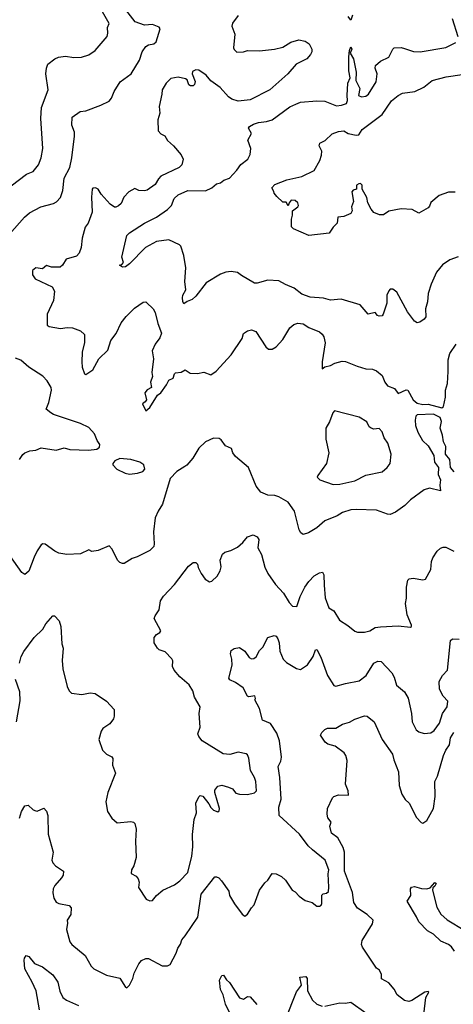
# Model space of a CAD drawing. Extents: x 1933546 to 2138868, y 524910 to 667279.
# Tile 34 of 256: x 1964237 to 1967430, y 575725 to 582972. Entities that reach past the tile are written whole.
import ezdxf

# ---------------------------------------------------------------- set-up
doc = ezdxf.new("R2010")
doc.units = 0

msp = doc.modelspace()

# ---------------------------------------------------------------- linework, layer by layer
at = {"layer": '0CON10XD'}
for points in [[(1964125, 581352.9), (1964272, 581518), (1964310.2, 581549.8), (1964392.5, 581595), (1964485, 581618.8), (1964508.1, 581631.9), (1964537.5, 581662.5), (1964554.4, 581715), (1964563.5, 581805), (1964605.4, 581884.6), (1964621.5, 581955), (1964640.6, 582115), (1964640, 582145), (1964620.9, 582195), (1964622.9, 582255), (1964682.9, 582297.1), (1964725, 582301.5), (1964835, 582344), (1964895, 582373.8), (1964913.8, 582395), (1964932.5, 582445), (1964975.8, 582515), (1965057.8, 582575), (1965119.4, 582675), (1965139.4, 582735), (1965165, 582774), (1965185, 582787.1), (1965224.2, 582795.8), (1965240.8, 582809.2), (1965272.5, 582905), (1965265, 582916.7), (1965215, 582938), (1965155, 582932.5), (1965087.2, 582957.2), (1965017.5, 583045)], [(1964175, 581750), (1964286, 581835), (1964335, 581855.8), (1964375, 581903.8), (1964394.3, 581955), (1964406.5, 582025), (1964391.4, 582245), (1964397.3, 582325), (1964446.5, 582455), (1964428.9, 582575), (1964433.6, 582616.4), (1964445, 582644), (1964495, 582683.1), (1964523.7, 582696.3), (1964575, 582704.4), (1964635, 582694.4), (1964692.5, 582697.5), (1964745, 582714), (1964793.3, 582745), (1964880.6, 582849.4), (1964886.4, 582873.6), (1964884.4, 582915), (1964895.6, 582945), (1964827.8, 583065)], [(1965845, 583002.5), (1965803, 582947), (1965800, 582925), (1965820, 582865), (1965812, 582765), (1965815, 582753.3), (1965835, 582734), (1965885, 582736.2), (1965915, 582746.2), (1966002.4, 582742.4), (1966114.2, 582755.8), (1966175, 582771.2), (1966234.1, 582805.9), (1966293, 582823), (1966340, 582815), (1966367.5, 582795), (1966387.5, 582755), (1966387.5, 582735), (1966377.5, 582715), (1966352.5, 582685), (1966273.3, 582645), (1966212, 582575), (1966080, 582455), (1965935, 582383.1), (1965845, 582373.1), (1965798.1, 582388.1), (1965773.8, 582405), (1965712.7, 582472.7), (1965645, 582523.3), (1965610, 582565), (1965555, 582600.8), (1965535, 582603.8), (1965508.3, 582591.7), (1965506.2, 582575), (1965528.3, 582518.3), (1965524.7, 582495.3), (1965514.7, 582485.3), (1965495.3, 582485.3), (1965482.9, 582492.9), (1965468.9, 582528.9), (1965456.8, 582536.8), (1965405, 582549.1), (1965350.6, 582539.4), (1965316.5, 582505), (1965285.6, 582455), (1965284.4, 582425), (1965263.1, 582333.1), (1965268.8, 582285), (1965253.9, 582236.1), (1965256.7, 582155), (1965275, 582132), (1965305, 582118), (1965325, 582084), (1965368.6, 582045), (1965425, 581976.7), (1965441.2, 581945), (1965431.2, 581905), (1965410, 581885), (1965275, 581819.5), (1965258.4, 581801.6), (1965235, 581758.1), (1965175, 581718), (1965155, 581712), (1965115, 581714.2), (1965085, 581728.6), (1965039.4, 581705), (1965004.2, 581665), (1964985, 581618.8), (1964965, 581601.2), (1964945, 581593.3), (1964935, 581593.3), (1964904.3, 581614.3), (1964837.6, 581687.6), (1964814.6, 581724.6), (1964795, 581735.6), (1964775, 581731.4), (1964769.4, 581725), (1964764.4, 581665), (1964770.5, 581555), (1964740, 581475), (1964720, 581445), (1964697.1, 581365), (1964688.8, 581295), (1964673.9, 581253.9), (1964655, 581230.8), (1964579.7, 581210.3), (1964551.1, 581165), (1964535, 581151.5), (1964471.8, 581151.8), (1964435, 581163.8), (1964405, 581139.2), (1964355, 581145.8), (1964330, 581125), (1964330, 581095), (1964350, 581065), (1964475, 581005.7), (1964494.2, 580975), (1964485.6, 580905), (1964438.1, 580805), (1964440, 580725), (1964455, 580713.8), (1964538.3, 580698.3), (1964586.4, 580706.4), (1964625, 580703.8), (1964685, 580681.2), (1964713.3, 580655), (1964714.2, 580595), (1964695.8, 580525.8), (1964694.3, 580455), (1964697.5, 580415), (1964713.3, 580365), (1964725, 580360), (1964775, 580393.8), (1964820, 580475), (1964885, 580540), (1964909.2, 580610.8), (1964946.4, 580663.6), (1964985, 580740), (1965022.1, 580787.9), (1965081.2, 580848.8), (1965145, 580893.3), (1965165, 580896.7), (1965171.7, 580891.7), (1965218.8, 580845), (1965235, 580817.5), (1965253.1, 580735), (1965280, 580665), (1965268.3, 580631.7), (1965233.8, 580585), (1965211.4, 580535), (1965223.3, 580475), (1965209.4, 580375), (1965214.2, 580345), (1965200, 580305), (1965207.5, 580265), (1965175, 580247.5), (1965159.2, 580225), (1965170.6, 580175), (1965161.7, 580158.3), (1965141.2, 580145), (1965165, 580093.3), (1965195, 580117.5), (1965250.5, 580209.5), (1965276.2, 580225), (1965318.8, 580285), (1965335, 580320), (1965366.1, 580333.9), (1965376, 580365), (1965385, 580372.5), (1965425, 580378.6), (1965456.2, 580396.2), (1965491.7, 580371.7), (1965545, 580368.8), (1965591.7, 580378.3), (1965645, 580358.8), (1965684, 580385), (1965795, 580506), (1965874, 580625), (1965885, 580663.3), (1965915, 580683.3), (1965945, 580690), (1965975, 580676.7), (1966050, 580565), (1966068.3, 580548.3), (1966095, 580546.2), (1966125.7, 580564.3), (1966175, 580618), (1966225.8, 580705), (1966255, 580728.6), (1966285, 580738.1), (1966325, 580734.3), (1966365.5, 580705.5), (1966445, 580675.7), (1966465, 580658), (1966476.9, 580636.9), (1966487.4, 580592.6), (1966464.2, 580455), (1966465, 580402.5), (1966483, 580417), (1966525, 580426), (1966556.8, 580443.2), (1966612, 580458), (1966635, 580455.4), (1966721.3, 580421.3), (1966785, 580402.3), (1966835, 580399.1), (1966865, 580388.5), (1966905, 580354.3), (1966925, 580304.2), (1966945, 580277.1), (1966997.9, 580257.9), (1967025, 580220), (1967082.7, 580247.3), (1967095, 580245.7), (1967135.3, 580175), (1967165, 580150.6), (1967205, 580140.6), (1967245, 580142.6), (1967346, 580115), (1967357.5, 580125), (1967372.5, 580195), (1967371.9, 580245), (1967386.7, 580295), (1967393, 580383), (1967392.1, 580467.9), (1967403.3, 580515), (1967450, 580585)], [(1966687.5, 583005), (1966675, 582970), (1966655, 582996)], [(1967465.3, 582845), (1967425, 582977.5)], [(1967465, 581226.7), (1967405, 581205.5), (1967351.2, 581168.8), (1967306, 581115), (1967266, 581025), (1967246, 580956), (1967240, 580895), (1967226.1, 580843.9), (1967227.5, 580785), (1967215, 580767.5), (1967183.6, 580746.4), (1967165, 580741.2), (1967145, 580753.8), (1967091.9, 580821.9), (1967015, 580966.7), (1966985, 580990), (1966965, 580990), (1966954.1, 580975.9), (1966941.2, 580945), (1966940, 580885), (1966913.3, 580805), (1966905, 580792.5), (1966885, 580790), (1966872.5, 580795), (1966855, 580817.5), (1966803.9, 580803.9), (1966744.1, 580874.1), (1966605, 580914), (1966525, 580907.5), (1966475, 580922.9), (1966375, 580930.6), (1966315, 580951.4), (1966257, 580997), (1966195, 581022), (1966145, 581050.8), (1966065, 581055.8), (1965985, 581032.5), (1965965, 581032), (1965870.6, 581090.6), (1965841.7, 581111.7), (1965795, 581119.4), (1965755, 581114.3), (1965715, 581098.6), (1965610, 581035), (1965535, 580936.7), (1965507.1, 580912.9), (1965471.1, 580898.9), (1965445, 580880), (1965437.3, 580897.3), (1965435.7, 580925), (1965439.4, 580945), (1965461.4, 580985), (1965453.3, 581045), (1965460, 581145), (1965446.7, 581236.7), (1965422.5, 581305), (1965413.8, 581315), (1965335, 581351.5), (1965245, 581340), (1965163.1, 581295), (1965045, 581175.8), (1965015, 581154.2), (1964995, 581151.2), (1964972.5, 581165), (1964989.2, 581170.8), (1965002, 581185), (1964989.4, 581225), (1965026.6, 581383.4), (1965045, 581404.2), (1965155.4, 581474.6), (1965245, 581520), (1965325, 581574.2), (1965353.8, 581605), (1965375, 581656), (1965405, 581682.5), (1965475, 581714.5), (1965605, 581713.3), (1965652.2, 581735), (1965685, 581763.5), (1965715, 581771.3), (1965739.1, 581790.8), (1965781.8, 581805), (1965836.4, 581863.6), (1965865, 581905.7), (1965916.2, 581945), (1965935, 581980), (1965938.1, 582025), (1965916.4, 582085), (1965944.4, 582135), (1965922.5, 582175), (1965930, 582185), (1965957.6, 582202.4), (1965994.7, 582215.3), (1966055, 582221.8), (1966096, 582235), (1966225, 582330), (1966270.7, 582350.7), (1966305, 582364.4), (1966425, 582374.4), (1966485, 582371.9), (1966568.8, 582338.8), (1966607.4, 582342.6), (1966643.6, 582356.4), (1966651.5, 582378.5), (1966648.2, 582415), (1966654.1, 582505), (1966670.4, 582545), (1966661.8, 582595), (1966661.2, 582698.8), (1966664.7, 582745), (1966675, 582772.5), (1966683.8, 582755), (1966670, 582725), (1966696, 582685), (1966713.6, 582585), (1966712.8, 582525), (1966741.1, 582465), (1966732.2, 582415), (1966755, 582405.5), (1966785, 582409.5), (1966805, 582424.4), (1966861.5, 582515), (1966870, 582575), (1966854.2, 582615), (1966857.5, 582635), (1966893.2, 582666.8), (1966954.5, 582695.5), (1966984.3, 582755.7), (1966995, 582766.2), (1967045, 582768.8), (1967070.9, 582760.9), (1967137.3, 582737.3), (1967185, 582736), (1967375, 582768.8), (1967447.5, 582805)], [(1967443.6, 581703.6), (1967395, 581702), (1967325, 581678), (1967263.6, 581626.4), (1967255, 581600), (1967245, 581587.5), (1967175, 581547.5), (1967125.8, 581575.8), (1967045, 581580), (1966955.9, 581564.1), (1966915, 581536.2), (1966886.1, 581536.1), (1966845, 581553.3), (1966825, 581576.7), (1966801.2, 581625), (1966793.5, 581663.5), (1966760, 581725), (1966759.4, 581755), (1966745.6, 581765.6), (1966735, 581764.7), (1966718.2, 581755), (1966718, 581725), (1966693.5, 581716.5), (1966681.8, 581705), (1966693.8, 581635), (1966681.1, 581595), (1966684, 581565), (1966675, 581546.7), (1966625, 581523.3), (1966580.5, 581519.5), (1966575.6, 581474.4), (1966546, 581445), (1966515, 581401.2), (1966365, 581383.8), (1966253, 581433), (1966238.3, 581448.3), (1966237.5, 581505), (1966246.1, 581533.9), (1966246.2, 581565), (1966285.4, 581594.6), (1966291.1, 581605), (1966285.4, 581625.4), (1966265, 581641.9), (1966235.9, 581644.1), (1966220, 581625), (1966213, 581603), (1966198.3, 581628.3), (1966175, 581630), (1966130.7, 581670.7), (1966110, 581695), (1966108.3, 581708.3), (1966092.5, 581735), (1966115, 581760), (1966205, 581794.2), (1966315, 581817.8), (1966405, 581862), (1966447.5, 581935), (1966460, 581975), (1966460.8, 582005), (1966443.3, 582045), (1966446.1, 582063.9), (1966486.9, 582083.1), (1966537.8, 582132.2), (1966585, 582149.5), (1966625, 582154), (1966655.8, 582135.8), (1966715, 582122), (1966734.2, 582125.8), (1966758, 582165), (1966905.4, 582274.6), (1966975, 582375.7), (1967024.7, 582415.3), (1967055, 582430.6), (1967146.7, 582445), (1967213.6, 582476.4), (1967275, 582525.7), (1967377.1, 582552.9), (1967495, 582569.4)], [(1964235.6, 579735), (1964258.9, 579771.1), (1964275.6, 579784.4), (1964310.3, 579799.7), (1964355, 579804.2), (1964395, 579820), (1964505, 579803.8), (1964565, 579821.2), (1964605, 579809.2), (1964744.5, 579804.5), (1964805, 579810), (1964825.7, 579825), (1964825.8, 579845), (1964806.2, 579875), (1964786.7, 579925), (1964745, 579970), (1964685, 580000), (1964485, 580065.8), (1964465, 580078.6), (1964431.2, 580105), (1964450.6, 580155), (1964471.9, 580245), (1964468.1, 580265), (1964440, 580315), (1964408.3, 580348.3), (1964304.6, 580414.6), (1964245, 580467.1), (1964205, 580481.9)], [(1967437.1, 579645), (1967410.3, 579675), (1967405, 579735.3), (1967373.2, 579773.2), (1967375, 579830), (1967357.5, 579865), (1967351.1, 579915), (1967333.4, 579966.6), (1967343.5, 580015), (1967333.8, 580045), (1967285, 580069.4), (1967165, 580064.2), (1967154.2, 580055), (1967148.6, 580025), (1967152.2, 579985), (1967169.1, 579935), (1967204.3, 579875), (1967245, 579836), (1967285.6, 579765), (1967290.3, 579715), (1967321.2, 579675), (1967317.8, 579625), (1967334.7, 579585), (1967330.5, 579545), (1967336.7, 579503.3), (1967255, 579524), (1967215, 579512.9), (1967115, 579439.2), (1967072.4, 579397.6), (1967005, 579346.2), (1966965, 579331.2), (1966945, 579332), (1966865, 579361.2), (1966715, 579366.9), (1966675, 579364.4), (1966615, 579345.6), (1966575, 579321.1), (1966485, 579282.5), (1966425, 579232.5), (1966362.5, 579195), (1966325, 579183.8), (1966306.1, 579196.1), (1966295, 579217.5), (1966260.8, 579355), (1966215, 579422), (1966145, 579460), (1966115, 579469.4), (1966063.4, 579473.4), (1966012, 579495), (1965978.1, 579538.1), (1965922, 579675), (1965825, 579756.7), (1965806.7, 579785), (1965796.4, 579816.4), (1965752.5, 579835), (1965719.5, 579879.5), (1965705, 579890), (1965665, 579892), (1965605, 579864), (1965555, 579818.8), (1965512.5, 579745), (1965467.7, 579692.3), (1965454, 579684), (1965395, 579645.6), (1965344.6, 579595), (1965287.3, 579405), (1965256.7, 579355), (1965235.6, 579305), (1965223.2, 579203.2), (1965228, 579115), (1965223.8, 579095), (1965194.2, 579065.8), (1965101.7, 579018.3), (1965064.1, 579005.9), (1965005, 578970), (1964995, 578970), (1964975, 578976.7), (1964956.2, 578995), (1964918.8, 579075), (1964895, 579100), (1964815, 579064.7), (1964768.9, 579058.9), (1964745, 579069.2), (1964685, 579040.8), (1964584.2, 579035.8), (1964524.3, 579045), (1964495, 579059.1), (1964425, 579111.2), (1964406.4, 579113.6), (1964395, 579106.2), (1964365, 579063.8), (1964343.8, 579016.2), (1964305, 578913.3), (1964275, 578887.5), (1964252.7, 578902.7), (1964165, 579028)], [(1966545, 579550.8), (1966595, 579552.5), (1966705, 579576.9), (1966785, 579618.5), (1966906.7, 579645), (1966943.8, 579675), (1966964, 579705), (1966972.5, 579775), (1966948, 579855), (1966922, 579895), (1966905, 579939.2), (1966885, 579962.5), (1966845, 579958.4), (1966825, 579965.3), (1966811.1, 579975), (1966792, 580012), (1966737.3, 580047.3), (1966555.7, 580094.3), (1966542, 580078), (1966518, 580012), (1966491.9, 579965), (1966490.4, 579885), (1966513.8, 579785), (1966496, 579705), (1966431.7, 579618.3), (1966427.5, 579605), (1966446.1, 579586.1), (1966545, 579550.8)], [(1965045, 579628), (1965105, 579633.8), (1965144.1, 579645.9), (1965158.8, 579665), (1965151.2, 579695), (1965122.5, 579715), (1965055, 579735.8), (1964975, 579743.3), (1964937.5, 579725), (1964922.5, 579705), (1964922.5, 579695), (1964952.5, 579665), (1965014.1, 579634.1), (1965045, 579628)], [(1964235.6, 578235), (1964246.9, 578285), (1964267.4, 578322.6), (1964344.3, 578425), (1964406.2, 578485), (1964430, 578525), (1964480, 578585), (1964493, 578583), (1964528.3, 578548.3), (1964540, 578505), (1964547, 578377), (1964556, 578346), (1964550, 578255), (1964554.4, 578195), (1964585.8, 578065), (1964601.7, 578031.7), (1964617.5, 578015), (1964694.1, 578005.9), (1964755, 578016.2), (1964791.7, 578011.7), (1964876.8, 577956.8), (1964933.3, 577895), (1964933.6, 577846.4), (1964926.7, 577825), (1964901.2, 577788.8), (1964850, 577755), (1964836.7, 577735), (1964818.8, 577675), (1964846.2, 577595), (1964875, 577566.2), (1964915, 577547.5), (1964922.5, 577535), (1964920, 577485), (1964942, 577425), (1964886.2, 577285), (1964870, 577215), (1964882.5, 577145), (1964915, 577093.8), (1964955, 577060), (1965055, 577071.2), (1965075, 577066.2), (1965085.7, 577055.7), (1965095.6, 577015), (1965090, 576925), (1965093.8, 576805), (1965076.7, 576745), (1965060, 576715), (1965058.3, 576688.3), (1965095, 576667.5), (1965109.3, 576649.3), (1965115.6, 576624.4), (1965112, 576585), (1965168.3, 576498.3), (1965195, 576486.7), (1965215, 576490), (1965244, 576525), (1965292, 576565), (1965376.2, 576605), (1965416.8, 576633.2), (1965474.6, 576695.4), (1965505.5, 576815), (1965512.9, 576885), (1965508.9, 576975), (1965522, 577085), (1965540, 577135), (1965534.4, 577205), (1965555, 577252.5), (1965565, 577262.5), (1965585, 577256.7), (1965630.7, 577200.7), (1965645, 577173.3), (1965665, 577153.3), (1965695, 577142.5), (1965705, 577150), (1965707.5, 577165), (1965673.3, 577285), (1965675, 577300), (1965695, 577330), (1965725, 577337.5), (1965775, 577323.8), (1965805, 577310), (1965829.3, 577279.3), (1965855, 577271.2), (1965915, 577268), (1965965, 577282), (1965981.2, 577295), (1965975.6, 577365), (1965965.3, 577395.3), (1965936.7, 577445), (1965925, 577537.5), (1965915, 577560), (1965905, 577567.5), (1965845, 577580), (1965785, 577564.3), (1965735, 577568), (1965579.4, 577665), (1965555.8, 577695), (1965549.2, 577715), (1965565.8, 577764.2), (1965558.8, 577865), (1965565.7, 577915), (1965524.2, 577985), (1965512.7, 578032.7), (1965485, 578076.2), (1965415.8, 578135.8), (1965374, 578185), (1965362.3, 578212.3), (1965363.6, 578253.6), (1965357.3, 578267.3), (1965308.8, 578318.8), (1965265, 578334.2), (1965251.2, 578345), (1965226.2, 578385), (1965226.7, 578425), (1965245, 578447.5), (1965269.3, 578460.7), (1965276.7, 578475), (1965228, 578565), (1965233.8, 578585), (1965265, 578627.5), (1965273.8, 578695), (1965295, 578728.8), (1965378, 578815), (1965481.1, 578948.9), (1965515, 578978), (1965535, 578977.5), (1965546.7, 578965), (1965550.5, 578940.5), (1965573.8, 578895), (1965603.3, 578855), (1965635, 578833.3), (1965650.7, 578839.3), (1965690, 578875), (1965713.8, 578915), (1965720, 578945), (1965714.2, 578995), (1965730.7, 579039.3), (1965747.8, 579052.2), (1965792.5, 579065), (1965839.7, 579090.3), (1965881.2, 579125), (1965915, 579166.7), (1965955, 579181.2), (1965985, 579166.7), (1965997.5, 579145), (1965991.4, 579085), (1966018, 579035), (1966041.5, 578941.5), (1966062.9, 578895), (1966121.4, 578815), (1966180.3, 578750.3), (1966221.3, 578681.3), (1966245, 578656.2), (1966277.5, 578652.5), (1966303, 578727), (1966337.5, 578795), (1966365, 578836), (1966405, 578877.5), (1966445, 578900), (1966467.5, 578905), (1966475.8, 578885.8), (1966478.8, 578808.8), (1966487, 578717), (1966512.7, 578642.7), (1966550.8, 578620.8), (1966591.4, 578551.4), (1966653.3, 578513.3), (1966705, 578472), (1966725, 578464.2), (1966775, 578464.3), (1966815, 578474.3), (1966855, 578497.8), (1966895, 578502.5), (1967025, 578510), (1967115, 578500), (1967122.5, 578505), (1967123.3, 578515), (1967091.1, 578591.1), (1967077.5, 578675), (1967084.5, 578715), (1967084.6, 578795), (1967094.3, 578845.7), (1967105, 578856.2), (1967135, 578861.2), (1967205, 578850), (1967225.9, 578854.1), (1967264.2, 578925), (1967268.6, 578985), (1967278.7, 579011.3), (1967310.6, 579059.4), (1967335, 579082.9), (1967355, 579090.6), (1967375, 579089.4), (1967435, 579061.4)], [(1964235.5, 577095), (1964249.4, 577145), (1964275, 577186.2), (1964299.5, 577189.5), (1964335.9, 577155.9), (1964355, 577148.8), (1964365, 577146.7), (1964415, 577167.5), (1964435, 577147.5), (1964444.3, 577114.3), (1964447.4, 576977.4), (1964484.2, 576845), (1964473.8, 576785), (1964482, 576765), (1964500, 576745), (1964558.8, 576705), (1964557.5, 576675), (1964544, 576655), (1964495, 576600), (1964483.9, 576573.9), (1964482, 576545), (1964488.8, 576505), (1964505, 576476.7), (1964525, 576466.2), (1964601.7, 576451.7), (1964615.7, 576435.7), (1964613.3, 576385), (1964585.6, 576345), (1964588.3, 576321.7), (1964581.2, 576275), (1964606, 576185), (1964621.2, 576165), (1964719.2, 576085), (1964764, 576005), (1964783.8, 575985), (1964875, 575940), (1964975, 575916.7), (1965015, 575850), (1965025, 575846.7), (1965045, 575866.7), (1965069.2, 575915), (1965080, 575955), (1965115, 576022.5), (1965135, 576047.5), (1965165, 576062.5), (1965185, 576062.5), (1965285, 576007.5), (1965325, 576006.7), (1965345, 576016.7), (1965389.5, 576100.5), (1965401.7, 576138.3), (1965422.2, 576167.8), (1965431.8, 576198.2), (1965455, 576229.4), (1965547.5, 576365), (1965572.2, 576535), (1965675, 576662), (1965685, 576664), (1965703.3, 576655), (1965723, 576633), (1965777, 576557), (1965782.5, 576525), (1965818, 576465), (1965875, 576387.5), (1965895, 576372.5), (1965915, 576387.5), (1965943.3, 576435), (1965963.6, 576456.4), (1966003.8, 576565), (1966042.3, 576617.7), (1966065, 576637.5), (1966095, 576687.5), (1966125, 576684), (1966165.5, 576665.5), (1966195, 576638.8), (1966243.3, 576565), (1966265, 576553.3), (1966295, 576520), (1966339.3, 576489.3), (1966390, 576475), (1966425, 576447.5), (1966445, 576447.5), (1966457.5, 576455), (1966463, 576467), (1966462.3, 576527.7), (1966471.7, 576538.3), (1966495, 576543.3), (1966510, 576555), (1966512.9, 576587.1), (1966508.2, 576685), (1966512.1, 576715), (1966485.6, 576785), (1966392.1, 576862.1), (1966362.2, 576892.2), (1966297.8, 576977.8), (1966147.9, 577115), (1966144.5, 577175), (1966162.8, 577235), (1966153.1, 577393.1), (1966139.2, 577475), (1966160.8, 577515), (1966164.2, 577544.2), (1966150, 577665), (1966131.5, 577721.5), (1966082.8, 577792.8), (1966025.9, 577815.9), (1966003.2, 577903.2), (1965967.5, 577965), (1965972.5, 577975), (1965967.5, 577995), (1965925, 577988.8), (1965915, 577993.3), (1965881.4, 578055), (1965825, 578094.4), (1965784.2, 578114.2), (1965778, 578125), (1965801.2, 578221.2), (1965798.8, 578265), (1965788, 578305), (1965795, 578330), (1965815.9, 578344.1), (1965855, 578351.2), (1965893.8, 578325), (1965927, 578277), (1965945, 578268), (1965960.5, 578269.5), (1965977.9, 578282.1), (1966002, 578328), (1966026.3, 578353.7), (1966064.3, 578425.7), (1966111.4, 578438.6), (1966125, 578433.8), (1966137.5, 578415), (1966147.5, 578385), (1966153.1, 578325), (1966176.7, 578265), (1966200.5, 578240.5), (1966275, 578195.6), (1966305, 578189.4), (1966357.1, 578222.9), (1966398, 578285), (1966414, 578335), (1966425, 578336.7), (1966455, 578280), (1966502.9, 578145), (1966550.6, 578070.6), (1966565, 578067.5), (1966635, 578087.1), (1966735.8, 578105), (1966787.3, 578145), (1966845, 578235.7), (1966875, 578251.1), (1966898.9, 578248.9), (1966976.2, 578165), (1966995, 578132.5), (1967011.2, 578075), (1967070, 578025), (1967097.9, 577977.9), (1967121.5, 577865), (1967126.9, 577805), (1967155.6, 577745.6), (1967175, 577729.2), (1967215, 577716.9), (1967265, 577723.3), (1967289.5, 577740.5), (1967328.2, 577795), (1967350, 577865), (1967385.3, 577914.7), (1967388.5, 577955), (1967354.1, 577994.1), (1967328.6, 578045), (1967325, 578100), (1967350, 578145), (1967386.5, 578185), (1967408.5, 578401.5), (1967425, 578414), (1967472.5, 578412.5)], [(1964214.4, 577805), (1964240.9, 577959.1), (1964238.5, 578025), (1964207.1, 578115)], [(1966617.8, 576877.8), (1966580.2, 576950.2), (1966531.9, 576985), (1966521.9, 577035), (1966530, 577065), (1966505, 577097.5), (1966501.2, 577125), (1966503.6, 577166.4), (1966540, 577245), (1966550, 577255), (1966585, 577267.5), (1966657.5, 577265), (1966656.2, 577295), (1966636.7, 577345), (1966648.9, 577518.9), (1966638.6, 577555), (1966625.5, 577575.5), (1966560, 577625), (1966505, 577640.6), (1966486.2, 577655), (1966452.5, 577705), (1966462.5, 577725), (1966483.6, 577746.4), (1966503.6, 577756.4), (1966565, 577756.2), (1966615, 577787.5), (1966665, 577801.4), (1966705, 577823.1), (1966775, 577848.8), (1966795, 577846.2), (1966847.1, 577805), (1966905.8, 577675), (1966982.9, 577565), (1966992.5, 577525), (1967025.5, 577435), (1967032.2, 577335), (1967052.1, 577272.1), (1967075, 577231.2), (1967106, 577205), (1967159.7, 577099.7), (1967192.9, 577062.9), (1967205, 577058.8), (1967235, 577076.7), (1967285, 577166.7), (1967296.2, 577253.8), (1967293.3, 577365), (1967312.9, 577405), (1967357.7, 577555), (1967374.8, 577595.2), (1967402.1, 577635), (1967409.7, 577685), (1967432.7, 577725)], [(1967206.5, 575585), (1967228.8, 575775), (1967250, 575815), (1967245, 575820), (1967220, 575815), (1967125, 575753.3), (1967103.6, 575746.4), (1967071.7, 575751.7), (1967016.7, 575795), (1966995, 575836.7), (1966955, 575883.3), (1966901.7, 575911.7), (1966900, 575945), (1966887.5, 575975), (1966865, 575990), (1966761.1, 576145), (1966754.5, 576165), (1966758.1, 576195), (1966835, 576317.5), (1966840, 576345), (1966795.8, 576385), (1966725, 576433.3), (1966696.5, 576475), (1966686.5, 576546.5), (1966628.4, 576705), (1966628.8, 576845), (1966617.8, 576877.8)], [(1967439.7, 576115), (1967417.2, 576147.2), (1967395, 576163.9), (1967338.8, 576188.8), (1967285, 576242.1), (1967240.6, 576265), (1967175, 576331.2), (1967159.3, 576369.3), (1967091.2, 576485), (1967116.2, 576525), (1967113.8, 576575), (1967122.3, 576587.7), (1967145, 576590.8), (1967195, 576577.5), (1967235.9, 576574.1), (1967258.8, 576581.2), (1967295, 576622.5), (1967302.5, 576615), (1967300, 576605), (1967295, 576593.3), (1967278.8, 576581.2), (1967276, 576565), (1967309.1, 576439.1), (1967338, 576388), (1967385, 576346), (1967515, 576266.9)], [(1964383.8, 575685), (1964357.9, 575825), (1964328.7, 575888.7), (1964275.6, 575985), (1964269.5, 576050.5), (1964271.2, 576065), (1964285, 576083.3), (1964305, 576076.2), (1964346.2, 576025), (1964405, 576000), (1964481.7, 575941.7), (1964517.6, 575887.6), (1964531.7, 575821.7), (1964553.9, 575773.9), (1964581.2, 575755), (1964670, 575715)], [(1965786.7, 575655), (1965752, 575725), (1965734, 575795), (1965714.4, 575834.4), (1965708.3, 575901.7), (1965725, 575937.5), (1965738.3, 575938.3), (1965760, 575905), (1965781.2, 575885), (1965855, 575773.3), (1965885, 575763.3), (1965915, 575782.5), (1965935, 575780), (1965983, 575723)], [(1966195, 575612.5), (1966275, 575816.7), (1966312.5, 575865), (1966300, 575925), (1966345, 575928.8), (1966353.8, 575915), (1966356.7, 575825), (1966394.2, 575754.2), (1966425.8, 575725.8), (1966465, 575711.2)], [(1966485, 575711.2), (1966595, 575736.7), (1966635, 575733.3), (1966675, 575740), (1966785, 575662.5)]]:
    msp.add_lwpolyline(points, dxfattribs=at)

doc.saveas('drawing.dxf')
